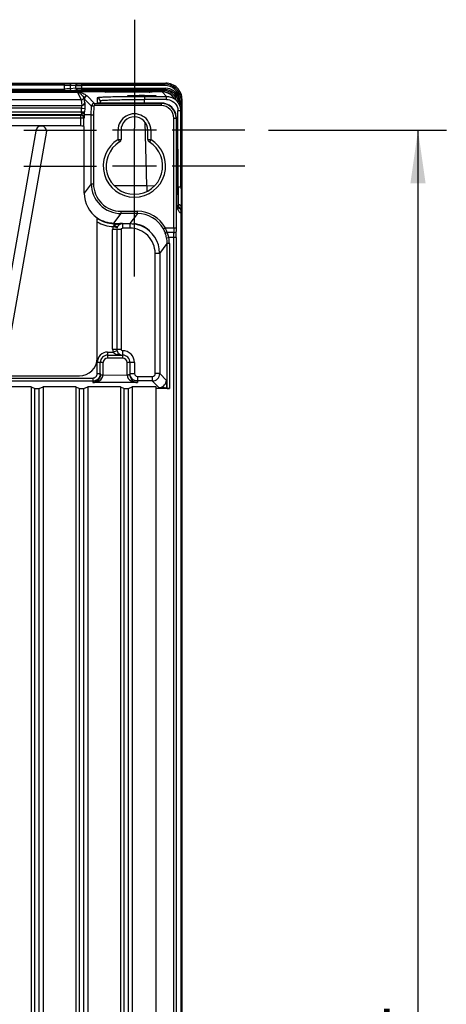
# Model space of a CAD drawing. Header units: inches. Extents: x 0 to 117, y 0 to 83.
# Tile 71 of 73: x 84.62 to 90.26, y 40.95 to 53.96. Entities that reach past the tile are written whole.
import ezdxf

# ---------------------------------------------------------------- set-up
doc = ezdxf.new("R2010")
doc.units = ezdxf.units.IN
doc.header["$LTSCALE"] = 6.431102
doc.header["$MEASUREMENT"] = 0
doc.linetypes.add('CENTER', pattern=[0.6, 0.375, -0.075, 0.075, -0.075])
doc.layers.get('0').update_dxf_attribs({"linetype": 'CONTINUOUS'})
doc.layers.add('DEFAULT_1', color=7, linetype='CENTER')
doc.styles.get("Standard").update_dxf_attribs({"font": 'txt', "width": 0.8})
doc.dimstyles.new('DIMSTYLE_1', dxfattribs={"dimtxt": 0.78125, "dimasz": 0.7, "dimexe": 0.18, "dimexo": 0.0625, "dimgap": 0.09, "dimtad": 1, "dimdec": 1, "dimzin": 4, "dimdsep": 46, "dimtxsty": 'STANDARD', "dimblk": '_FILLED', "dimblk1": '_FILLED', "dimblk2": '_FILLED', "dimcen": 0.09, "dimadec": 0, "dimazin": 0, "dimtfac": 1, "dimtdec": 1, "dimtofl": 0, "dimtmove": 0, "dimatfit": 3, "dimldrblk": '_FILLED', "dimfxl": 1, "dimtolj": 1, "dimtzin": 4, "dimarcsym": 0})

# ---------------------------------------------------------------- blocks, each defined once
blk = doc.blocks.new('_FILLED')
at = {"color": 0, "linetype": 'BYBLOCK'}
blk.add_solid([(0, 0), (-1, 0.143), (-1, -0.143)], dxfattribs=at)
blk = doc.blocks.new('*D12')
at = {"color": 7, "linetype": 'CONTINUOUS'}
for p, q in [((87.914, 52.5), (90.265, 52.5)), ((89.89, 52.5), (89.89, 40.216)), ((89.89, 27.933), (89.89, 40.216)), ((87.914, 27.933), (90.265, 27.933))]:
    blk.add_line(p, q, dxfattribs=at)
at = {"color": 7, "linetype": 'CONTINUOUS', "xscale": 0.7, "yscale": 0.7, "zscale": 0.7}
for p, rotation in [((89.89, 52.5), 90), ((89.89, 27.933), 270)]:
    blk.add_blockref('_FILLED', p, dxfattribs=dict(at, rotation=rotation))
at = {"color": 7, "linetype": 'CONTINUOUS', "insert": (88.913, 40.216), "char_height": 0.7812, "width": 1.875, "attachment_point": 2, "rotation": 90, "line_spacing_factor": 0.9}
blk.add_mtext('624', dxfattribs=at)

msp = doc.modelspace()

# ---------------------------------------------------------------- linework, layer by layer
at = {"color": 7, "linetype": 'CONTINUOUS'}
for p, q in [((77.458, 53.122), (86.553, 53.122)), ((78.798, 53.117), (85.213, 53.117)), ((85.213, 53.025), (85.213, 53.117)), ((85.382, 53.111), (85.308, 53.115)), ((85.439, 53.11), (85.439, 53.036)), ((85.439, 53.11), (86.541, 53.11)), ((85.653, 53.113), (85.653, 53.116)), ((85.704, 53.117), (85.704, 53.112)), ((85.704, 53.117), (86.397, 53.117)), ((86.397, 53.112), (86.397, 53.117)), ((86.448, 53.116), (86.448, 53.113)), ((86.553, 53.122), (86.541, 53.11)), ((86.541, 53.09), (86.541, 53.11)), ((78.245, 53.021), (85.767, 53.021)), ((78.626, 53.004), (85.385, 53.004)), ((85.213, 53.097), (78.798, 53.097)), ((78.798, 53.045), (85.213, 53.045)), ((85.213, 53.025), (78.798, 53.025)), ((85.289, 53.096), (85.289, 53.047)), ((85.289, 53.096), (85.363, 53.091)), ((85.363, 53.054), (85.289, 53.047)), ((85.308, 53.027), (85.382, 53.034)), ((85.363, 53.054), (85.363, 53.091)), ((85.385, 53.004), (85.434, 52.901)), ((85.397, 53.006), (85.408, 52.997)), ((85.751, 53.007), (85.411, 53.007)), ((86.541, 53.09), (85.439, 53.09)), ((85.439, 53.055), (86.549, 53.055)), ((86.549, 53.036), (85.439, 53.036)), ((85.706, 53.026), (85.706, 53.032)), ((86.395, 53.032), (85.706, 53.032)), ((85.706, 53.026), (85.767, 53.026)), ((85.747, 53.005), (85.747, 53.006)), ((85.786, 53.004), (85.761, 53.004)), ((85.767, 53.032), (85.766, 53.024)), ((85.786, 53.032), (85.786, 53.023)), ((85.786, 53.023), (85.786, 53.004)), ((85.786, 53.023), (86.335, 53.023)), ((86.335, 53.004), (85.786, 53.004)), ((86.335, 53.032), (86.335, 53.023)), ((86.335, 53.004), (86.335, 53.023)), ((86.365, 53.005), (86.342, 53.004)), ((86.355, 53.032), (86.355, 53.024)), ((86.355, 53.026), (86.395, 53.026)), ((86.355, 53.021), (86.535, 53.021)), ((86.505, 53.007), (86.371, 53.007)), ((86.375, 53.006), (86.375, 53.005)), ((86.395, 53.026), (86.395, 53.032)), ((86.505, 53.007), (86.565, 52.944)), ((86.549, 53.036), (86.535, 53.021)), ((86.535, 53.001), (86.535, 53.021)), ((86.549, 53.036), (86.549, 53.055)), ((85.434, 52.901), (78.577, 52.901)), ((85.434, 52.901), (85.442, 52.829)), ((85.481, 52.867), (85.476, 52.914)), ((85.476, 52.914), (85.571, 52.817)), ((85.611, 52.855), (85.516, 52.953)), ((85.611, 52.855), (85.611, 52.826)), ((85.611, 52.855), (86.494, 52.855)), ((85.644, 52.927), (85.646, 52.86)), ((85.672, 52.859), (85.666, 52.859)), ((85.679, 52.859), (85.672, 52.859)), ((85.686, 52.859), (85.679, 52.859)), ((85.684, 52.889), (85.685, 52.859)), ((85.698, 52.858), (85.686, 52.859)), ((85.712, 52.858), (85.698, 52.858)), ((86.497, 52.858), (85.712, 52.858)), ((85.725, 52.858), (85.725, 52.858)), ((86.048, 52.952), (86.048, 52.952)), ((86.273, 52.944), (86.273, 52.907)), ((86.273, 52.944), (86.565, 52.944)), ((86.274, 52.858), (86.273, 52.907)), ((86.565, 52.907), (86.273, 52.907)), ((86.427, 52.952), (86.428, 52.952)), ((86.494, 52.855), (86.494, 52.826)), ((86.497, 52.858), (86.497, 52.858)), ((86.565, 52.907), (86.565, 52.944)), ((86.703, 52.884), (86.644, 52.947)), ((86.726, 52.926), (86.707, 52.92)), ((86.726, 52.926), (86.735, 52.926)), ((86.732, 52.841), (86.733, 52.849)), ((86.734, 52.855), (86.733, 52.85)), ((86.733, 52.849), (86.733, 52.85)), ((86.738, 52.849), (86.733, 52.849)), ((86.754, 52.929), (86.735, 52.926)), ((86.738, 52.849), (86.74, 52.825)), ((86.758, 52.893), (86.769, 52.905)), ((86.763, 52.794), (86.758, 52.868)), ((86.769, 35.087), (86.769, 52.907)), ((78.569, 52.829), (85.442, 52.829)), ((85.441, 52.79), (78.57, 52.79)), ((78.57, 52.743), (85.441, 52.743)), ((85.44, 52.743), (85.48, 52.742)), ((85.441, 52.743), (85.441, 52.79)), ((85.442, 52.79), (85.481, 52.789)), ((85.481, 52.789), (85.48, 52.742)), ((85.569, 52.704), (85.571, 52.817)), ((85.601, 52.816), (85.571, 52.817)), ((85.601, 52.816), (85.598, 52.704)), ((86.494, 52.826), (85.611, 52.826)), ((86.716, 51.754), (86.715, 52.757)), ((86.755, 51.752), (86.754, 52.754)), ((85.471, 52.658), (78.541, 52.658)), ((85.437, 52.703), (78.574, 52.703)), ((78.58, 52.697), (85.431, 52.697)), ((85.437, 52.703), (85.431, 52.697)), ((85.431, 52.557), (85.431, 52.697)), ((85.471, 52.658), (85.477, 52.664)), ((85.471, 52.55), (85.471, 52.658)), ((85.569, 52.704), (85.479, 52.704)), ((85.569, 51.792), (85.569, 52.704)), ((85.569, 52.704), (85.598, 52.704)), ((85.598, 52.704), (85.598, 51.792)), ((86.303, 51.765), (86.281, 52.606)), ((86.661, 51.212), (86.661, 52.658)), ((86.661, 52.658), (86.691, 52.658)), ((86.691, 52.66), (86.691, 51.212)), ((86.694, 52.66), (86.694, 52.651)), ((86.694, 52.582), (86.694, 52.581)), ((86.694, 52.581), (86.713, 51.508)), ((86.764, 52.699), (86.754, 52.699)), ((86.764, 52.699), (86.764, 35.397)), ((85.411, 52.558), (78.6, 52.558)), ((84.279, 49.321), (84.842, 52.512)), ((84.976, 52.489), (84.413, 49.298)), ((85.474, 51.666), (85.474, 52.549)), ((85.923, 52.5), (85.847, 52.5)), ((85.923, 52.379), (85.923, 52.5)), ((85.962, 52.5), (85.923, 52.5)), ((85.962, 52.5), (85.962, 52.379)), ((86.317, 52.5), (85.962, 52.5)), ((86.139, 52), (86.139, 52.527)), ((86.317, 52.379), (86.317, 52.5)), ((86.356, 52.5), (86.317, 52.5)), ((86.432, 52.5), (86.356, 52.5)), ((86.356, 52.499), (86.356, 52.379)), ((85.923, 52.379), (85.943, 52.346)), ((85.923, 52.379), (85.962, 52.379)), ((86.317, 52.379), (86.356, 52.379)), ((86.338, 52.35), (86.335, 52.346)), ((86.341, 52.356), (86.338, 52.35)), ((86.356, 52.379), (86.341, 52.356)), ((86.432, 52.027), (85.847, 52.027)), ((85.569, 51.792), (85.474, 51.666)), ((85.569, 51.792), (85.598, 51.792)), ((86.303, 51.765), (86.301, 51.69)), ((86.403, 51.762), (86.303, 51.765)), ((86.716, 51.754), (86.708, 51.754)), ((85.962, 51.398), (85.962, 51.428)), ((85.962, 51.428), (86.179, 51.428)), ((86.179, 51.398), (86.179, 51.428)), ((86.713, 51.51), (86.713, 51.511)), ((86.713, 51.496), (86.713, 51.508)), ((86.713, 51.485), (86.713, 51.496)), ((86.713, 51.479), (86.713, 51.485)), ((86.713, 51.474), (86.713, 51.479)), ((86.714, 51.469), (86.713, 51.474)), ((86.714, 51.465), (86.714, 51.469)), ((86.716, 51.456), (86.714, 51.461)), ((86.721, 51.477), (86.715, 51.477)), ((86.715, 51.453), (86.715, 51.451)), ((86.721, 51.515), (86.721, 51.477)), ((86.721, 51.468), (86.721, 51.477)), ((86.759, 51.438), (86.759, 51.481)), ((86.759, 28.567), (86.759, 51.428)), ((85.646, 49.488), (85.646, 51.341)), ((85.868, 51.273), (85.962, 51.398)), ((86.179, 51.398), (85.962, 51.398)), ((86.179, 51.398), (86.079, 51.266)), ((85.851, 49.606), (85.851, 51.187)), ((85.963, 51.187), (85.851, 51.187)), ((85.911, 51.211), (85.858, 51.229)), ((85.868, 51.273), (85.868, 51.238)), ((85.868, 51.268), (85.981, 51.268)), ((85.907, 51.187), (85.907, 49.606)), ((85.917, 51.225), (85.913, 51.224)), ((85.963, 51.187), (85.963, 49.606)), ((85.981, 51.268), (85.982, 51.266)), ((85.982, 51.266), (85.982, 51.207)), ((85.982, 51.266), (86.079, 51.266)), ((86.079, 51.207), (85.982, 51.207)), ((86.079, 51.266), (86.079, 51.207)), ((86.522, 51.198), (86.548, 51.212)), ((86.548, 51.212), (86.691, 51.212)), ((86.565, 51.078), (86.594, 51.083)), ((86.661, 51.148), (86.572, 51.148)), ((86.691, 51.083), (86.594, 51.083)), ((86.662, 29.35), (86.662, 51.083)), ((86.691, 51.083), (86.691, 29.35)), ((86.473, 50.872), (86.572, 51.004)), ((86.572, 49.087), (86.572, 51.004)), ((86.601, 51.004), (86.572, 51.004)), ((86.601, 51.004), (86.601, 49.086)), ((86.414, 49.284), (86.414, 50.872)), ((86.473, 50.872), (86.414, 50.872)), ((86.473, 50.872), (86.473, 49.284)), ((85.851, 49.606), (85.963, 49.606)), ((85.785, 49.566), (85.785, 49.488)), ((85.785, 49.566), (85.857, 49.566)), ((85.785, 49.527), (85.982, 49.527)), ((85.982, 49.488), (85.785, 49.488)), ((85.911, 49.583), (85.857, 49.566)), ((85.982, 49.586), (85.982, 49.488)), ((85.647, 49.283), (85.647, 49.429)), ((85.726, 49.429), (85.647, 49.429)), ((85.687, 49.267), (85.687, 49.429)), ((85.726, 49.266), (85.726, 49.429)), ((86.041, 49.267), (86.041, 49.429)), ((86.139, 49.429), (86.041, 49.429)), ((86.08, 49.429), (86.08, 49.267)), ((86.139, 49.429), (86.139, 49.284)), ((78.423, 49.223), (85.588, 49.223)), ((78.6, 49.252), (85.411, 49.252)), ((85.588, 49.223), (85.588, 49.165)), ((85.647, 49.283), (85.687, 49.283)), ((85.726, 49.266), (86.041, 49.263)), ((86.041, 49.267), (86.041, 49.263)), ((86.041, 49.267), (86.08, 49.267)), ((86.08, 49.284), (86.139, 49.284)), ((86.179, 49.245), (86.179, 49.165)), ((86.179, 49.245), (86.375, 49.245)), ((86.375, 49.245), (86.375, 49.186)), ((86.473, 49.284), (86.414, 49.284)), ((86.563, 49.194), (86.473, 49.284)), ((85.588, 49.184), (78.423, 49.184)), ((84.773, 49.107), (84.34, 49.107)), ((84.773, 49.107), (84.773, 34.586)), ((84.773, 49.107), (84.822, 49.088)), ((84.822, 34.586), (84.822, 49.088)), ((84.822, 49.088), (84.881, 49.088)), ((84.881, 49.088), (84.93, 49.107)), ((84.881, 34.586), (84.881, 49.088)), ((84.93, 49.107), (84.93, 34.586)), ((85.363, 49.107), (84.93, 49.107)), ((85.363, 49.107), (85.363, 34.586)), ((85.363, 49.107), (85.412, 49.088)), ((85.412, 34.586), (85.412, 49.088)), ((85.412, 49.088), (85.471, 49.088)), ((85.471, 49.088), (85.521, 49.107)), ((85.471, 34.586), (85.471, 49.088)), ((85.521, 49.107), (85.521, 34.586)), ((85.954, 49.107), (85.521, 49.107)), ((86.179, 49.165), (85.588, 49.165)), ((85.954, 49.107), (85.954, 34.586)), ((85.954, 49.107), (86.003, 49.088)), ((86.003, 34.586), (86.003, 49.088)), ((86.003, 49.088), (86.062, 49.088)), ((86.062, 49.088), (86.111, 49.107)), ((86.062, 34.586), (86.062, 49.088)), ((86.111, 49.107), (86.111, 34.586)), ((86.426, 49.107), (86.111, 49.107)), ((86.375, 49.186), (86.179, 49.186)), ((86.375, 49.186), (86.464, 49.099)), ((86.426, 34.283), (86.426, 49.107)), ((86.601, 49.086), (86.426, 49.086)), ((86.563, 49.194), (86.563, 49.096)), ((86.572, 49.087), (86.563, 49.096))]:
    msp.add_line(p, q, dxfattribs=at)
for points in [[(85.758, 53.01), (85.756, 53.009), (85.755, 53.008), (85.753, 53.008), (85.751, 53.007), (85.751, 53.007), (85.751, 53.007)], [(85.766, 53.025), (85.766, 53.024), (85.766, 53.021), (85.765, 53.018), (85.764, 53.016), (85.762, 53.014), (85.76, 53.012), (85.758, 53.01)], [(86.367, 53.008), (86.365, 53.009), (86.363, 53.01), (86.361, 53.012), (86.359, 53.014), (86.358, 53.016), (86.357, 53.018), (86.356, 53.021), (86.355, 53.024), (86.355, 53.025)], [(86.37, 53.007), (86.369, 53.008), (86.367, 53.008)], [(86.371, 53.007), (86.371, 53.007), (86.371, 53.007), (86.371, 53.007), (86.371, 53.007), (86.37, 53.007)], [(85.666, 52.859), (85.662, 52.859), (85.659, 52.859), (85.658, 52.859), (85.656, 52.859), (85.655, 52.859), (85.654, 52.859), (85.653, 52.86)], [(86.714, 51.461), (86.714, 51.462), (86.714, 51.464), (86.714, 51.465)], [(86.714, 51.459), (86.714, 51.459), (86.714, 51.459), (86.714, 51.459), (86.714, 51.459), (86.714, 51.46), (86.714, 51.461)], [(86.72, 51.446), (86.721, 51.446), (86.721, 51.446), (86.719, 51.449), (86.716, 51.456)]]:
    msp.add_lwpolyline(points, dxfattribs=at)
for centre, radius, start, end in [((85.703, 50.586), 2.53, 89.9788, 90.56), ((86.397, 50.229), 2.887, 89.8618, 89.9998), ((86.398, 50.332), 2.784, 89.7272, 89.8625), ((86.541, 52.893), 0.216, 9.4262, 90.0016), ((85.232, 52.447), 0.588, 70.63, 72.2957), ((85.706, 54.443), 1.417, 269.448, 270.0057), ((86.335, 54.486), 1.482, 270.0038, 270.2805), ((86.374, 53.026), 0.0194, 231.321, 247.7751), ((86.395, 54.492), 1.466, 270.0008, 270.2825), ((86.505, 52.818), 0.189, 84.0035, 89.9643), ((86.535, 52.856), 0.165, 72.0285, 89.9589), ((86.541, 52.893), 0.197, 9.4247, 90.0053), ((86.549, 52.87), 0.185, 17.4111, 90.0113), ((86.55, 52.87), 0.165, 17.3795, 90.0158), ((86.535, 52.856), 0.146, 29.845, 79.4251), ((85.516, 52.913), 0.0394, 90.0324, 178.6559), ((85.646, 52.821), 0.0394, 80.9524, 90.5123), ((85.725, 55.878), 3.019, 269.8038, 269.9969), ((86.494, 52.658), 0.197, 0.0617, 89.9927), ((86.496, 52.66), 0.198, 72.6999, 89.9351), ((86.497, 52.661), 0.197, 20.5678, 72.6342), ((86.564, 52.753), 0.19, 72.0672, 89.9387), ((86.504, 52.817), 0.19, 43.0348, 47.931), ((86.535, 52.856), 0.166, 11.79, 35.9602), ((86.366, 52.88), 0.372, 0.4736, 7.0801), ((86.527, 52.891), 0.23, 0.5903, 9.4153), ((82.681, 52.816), 2.799, 357.714, 358.4807), ((86.139, 52.5), 0.217, 359.9865, 179.9987), ((86.494, 52.658), 0.167, 359.9866, 90.0134), ((86.495, 52.661), 0.198, 3.2845, 20.5063), ((86.563, 52.754), 0.191, 6.098, 18.0058), ((86.744, 52.795), 0.0196, 296.5561, 317.9958), ((86.565, 52.754), 0.189, 0.0901, 6.1053), ((81.465, 52.7), 5.299, 0.1518, 0.3016), ((81.239, 52.699), 5.525, 0.0001, 0.153), ((85.431, 52.658), 0.0394, 0.2072, 89.9694), ((85.437, 52.664), 0.0394, 0.0446, 89.9553), ((86.139, 52.5), 0.177, 0, 180), ((86.462, 52.66), 0.232, 0.2065, 2.9592), ((92.26, 52.667), 5.567, 180.1649, 180.3512), ((91.362, 52.659), 4.668, 180.3265, 180.9581), ((84.907, 52.488), 0.0689, 0.1906, 159.8007), ((85.411, 52.322), 0.235, 74.4284, 90), ((86.139, 52.027), 0.413, 121.588, 58.4121), ((86.139, 52.027), 0.374, 121.5881, 58.4119), ((85.923, 52.379), 0.0394, 301.5881, 360), ((86.356, 52.379), 0.0394, 179.603, 238.4119), ((85.962, 51.792), 0.393, 179.9882, 269.9988), ((85.962, 51.792), 0.364, 179.9754, 270.0044), ((85.868, 51.666), 0.393, 179.974, 235.7336), ((86.179, 51.005), 0.423, 29.3562, 90.004), ((86.675, 51.451), 0.0402, 359.7995, 8.7837), ((86.72, 51.429), 0.0393, 359.6457, 88.5554), ((86.72, 51.438), 0.0396, 59.6999, 69.563), ((85.868, 51.666), 0.398, 236.2378, 270.0045), ((85.868, 51.666), 0.438, 239.617, 268.7584), ((86.179, 51.005), 0.393, 29.3504, 90.0118), ((85.983, 51.187), 0.132, 161.5813, 179.9468), ((85.987, 51.187), 0.0809, 115.1433, 125.4215), ((86.079, 50.872), 0.334, 359.9763, 89.9987), ((86.078, 50.866), 0.4, 66.3497, 71.428), ((86.079, 50.873), 0.393, 0.0036, 66.0936), ((86.214, 51.025), 0.353, 20.6198, 29.36), ((86.129, 50.993), 0.445, 19.5241, 20.5911), ((86.071, 50.995), 0.524, 20.1996, 24.5329), ((86.066, 50.993), 0.529, 17.0285, 20.2032), ((93.868, 51.211), 7.207, 179.9873, 180.4994), ((91.452, 51.211), 4.762, 179.9846, 180.6144), ((79.854, 51.086), 6.837, 359.979, 0.6201), ((86.138, 50.996), 0.434, 10.8699, 19.5468), ((86.177, 51.004), 0.395, 0.0062, 10.8221), ((86.243, 51), 0.361, 22.9203, 24.1283), ((86.259, 51.007), 0.343, 12.8856, 22.9721), ((86.177, 51.004), 0.424, 0.0087, 10.8277), ((81.728, 51.085), 4.934, 359.9816, 0.7297), ((85.983, 49.606), 0.132, 180.0557, 197.4321), ((85.411, 49.488), 0.235, 270, 360), ((85.785, 49.429), 0.138, 89.9823, 179.9987), ((85.785, 49.429), 0.0984, 90, 180), ((85.785, 49.429), 0.0591, 90, 180), ((85.982, 49.429), 0.0984, 0, 89.8886), ((85.982, 49.429), 0.0591, 360, 90), ((85.588, 49.283), 0.0591, 270.0157, 0.0175), ((85.588, 49.283), 0.099, 300.0434, 314.9613), ((86.179, 49.285), 0.099, 225.0671, 239.9789), ((86.179, 49.284), 0.0394, 179.9817, 269.9905), ((86.375, 49.284), 0.0984, 270.0252, 359.9748), ((86.375, 49.284), 0.0394, 270.0007, 359.9902)]:
    msp.add_arc(centre, radius, start, end, dxfattribs=at)
for points, knots in [([(85.213, 53.117), (85.223, 53.117), (85.255, 53.116), (85.287, 53.117), (85.308, 53.115)], [0, 0, 0, 0, 0.332473, 1, 1, 1, 1]), ([(85.439, 53.11), (85.433, 53.11), (85.414, 53.11), (85.395, 53.11), (85.382, 53.111)], [0, 0, 0, 0, 0.332477, 1, 1, 1, 1]), ([(85.679, 53.116), (85.676, 53.116), (85.667, 53.116), (85.659, 53.116), (85.654, 53.116)], [0, 0, 0, 0, 0.371529, 1, 1, 1, 1]), ([(85.662, 53.113), (85.661, 53.114), (85.659, 53.115), (85.657, 53.113), (85.656, 53.113)], [0, 0, 0, 0, 0.433617, 1, 1, 1, 1]), ([(86.448, 53.116), (86.448, 53.117), (86.443, 53.115), (86.437, 53.117), (86.425, 53.116), (86.416, 53.117), (86.411, 53.117)], [0, 0, 0, 0, 0.072216, 0.280098, 0.600253, 1, 1, 1, 1]), ([(86.769, 52.907), (86.769, 52.962), (86.723, 53.076), (86.608, 53.122), (86.553, 53.122)], [0, 0, 0, 0, 0.499963, 1, 1, 1, 1]), ([(85.213, 53.097), (85.221, 53.097), (85.247, 53.097), (85.272, 53.097), (85.289, 53.096)], [0, 0, 0, 0, 0.332458, 1, 1, 1, 1]), ([(85.289, 53.047), (85.285, 53.046), (85.26, 53.045), (85.235, 53.045), (85.213, 53.045)], [0, 0, 0, 0, 0.139461, 1, 1, 1, 1]), ([(85.213, 53.025), (85.223, 53.025), (85.255, 53.026), (85.287, 53.025), (85.308, 53.027)], [0, 0, 0, 0, 0.332458, 1, 1, 1, 1]), ([(85.363, 53.091), (85.367, 53.091), (85.392, 53.09), (85.417, 53.09), (85.439, 53.09)], [0, 0, 0, 0, 0.13925, 1, 1, 1, 1]), ([(85.363, 53.054), (85.367, 53.054), (85.392, 53.055), (85.417, 53.055), (85.439, 53.055)], [0, 0, 0, 0, 0.1393, 1, 1, 1, 1]), ([(85.382, 53.034), (85.385, 53.035), (85.404, 53.035), (85.423, 53.036), (85.439, 53.036)], [0, 0, 0, 0, 0.139374, 1, 1, 1, 1]), ([(85.397, 53.006), (85.398, 53.006), (85.401, 53.007), (85.405, 53.007), (85.408, 53.007)], [0, 0, 0, 0, 0.15869, 1, 1, 1, 1]), ([(85.427, 53.002), (85.437, 52.998), (85.466, 52.987), (85.493, 52.969), (85.509, 52.956)], [0, 0, 0, 0, 0.324042, 1, 1, 1, 1]), ([(85.427, 52.981), (85.432, 52.977), (85.448, 52.96), (85.462, 52.942), (85.472, 52.929)], [0, 0, 0, 0, 0.263825, 1, 1, 1, 1]), ([(85.706, 53.032), (85.701, 53.032), (85.692, 53.032), (85.679, 53.032), (85.673, 53.03), (85.667, 53.032), (85.667, 53.031)], [0, 0, 0, 0, 0.38212, 0.706987, 0.923285, 1, 1, 1, 1]), ([(85.667, 53.027), (85.667, 53.026), (85.671, 53.027), (85.677, 53.025), (85.686, 53.026), (85.693, 53.026)], [0, 0, 0, 0, 0.071802, 0.275533, 1, 1, 1, 1]), ([(85.752, 53.007), (85.751, 53.007), (85.749, 53.007), (85.748, 53.006), (85.747, 53.006)], [0, 0, 0, 0, 0.501904, 1, 1, 1, 1]), ([(85.747, 53.006), (85.747, 53.007), (85.749, 53.007), (85.75, 53.007), (85.751, 53.007)], [0, 0, 0, 0, 0.215441, 1, 1, 1, 1]), ([(85.761, 53.004), (85.759, 53.004), (85.755, 53.005), (85.75, 53.005), (85.747, 53.005)], [0, 0, 0, 0, 0.357733, 1, 1, 1, 1]), ([(85.759, 53.011), (85.758, 53.01), (85.756, 53.008), (85.753, 53.007), (85.752, 53.007)], [0, 0, 0, 0, 0.499202, 1, 1, 1, 1]), ([(85.786, 53.023), (85.781, 53.023), (85.777, 53.024), (85.766, 53.022), (85.766, 53.024)], [0, 0, 0, 0, 0.706582, 1, 1, 1, 1]), ([(86.355, 53.024), (86.355, 53.022), (86.344, 53.024), (86.34, 53.023), (86.335, 53.023)], [0, 0, 0, 0, 0.293445, 1, 1, 1, 1]), ([(86.375, 53.005), (86.375, 53.004), (86.37, 53.006), (86.368, 53.005), (86.365, 53.005)], [0, 0, 0, 0, 0.260489, 1, 1, 1, 1]), ([(86.367, 53.008), (86.368, 53.007), (86.371, 53.007), (86.373, 53.006), (86.375, 53.006)], [0, 0, 0, 0, 0.501787, 1, 1, 1, 1]), ([(86.37, 53.007), (86.371, 53.007), (86.372, 53.007), (86.375, 53.007), (86.375, 53.006)], [0, 0, 0, 0, 0.784113, 1, 1, 1, 1]), ([(86.435, 53.031), (86.435, 53.032), (86.429, 53.03), (86.423, 53.032), (86.409, 53.032), (86.4, 53.032), (86.395, 53.032)], [0, 0, 0, 0, 0.076713, 0.293009, 0.617878, 1, 1, 1, 1]), ([(86.403, 53.026), (86.406, 53.026), (86.417, 53.026), (86.427, 53.026), (86.434, 53.027)], [0, 0, 0, 0, 0.354056, 1, 1, 1, 1]), ([(85.442, 52.829), (85.452, 52.829), (85.472, 52.837), (85.481, 52.857), (85.481, 52.867)], [0, 0, 0, 0, 0.503312, 1, 1, 1, 1]), ([(85.481, 52.867), (85.482, 52.863), (85.482, 52.837), (85.482, 52.812), (85.481, 52.789)], [0, 0, 0, 0, 0.128681, 1, 1, 1, 1]), ([(85.509, 52.956), (85.511, 52.956), (85.513, 52.955), (85.515, 52.954), (85.516, 52.953)], [0, 0, 0, 0, 0.595292, 1, 1, 1, 1]), ([(85.611, 52.855), (85.601, 52.855), (85.58, 52.847), (85.572, 52.827), (85.571, 52.817)], [0, 0, 0, 0, 0.499991, 1, 1, 1, 1]), ([(86.273, 52.944), (86.193, 52.944), (86.076, 52.943), (85.928, 52.941), (85.834, 52.939), (85.757, 52.937), (85.704, 52.934), (85.673, 52.932), (85.658, 52.931), (85.65, 52.929), (85.645, 52.928), (85.644, 52.927)], [0, 0, 0, 0, 0.382842, 0.555598, 0.706888, 0.830905, 0.923005, 0.955912, 0.979568, 0.994074, 1, 1, 1, 1]), ([(85.684, 52.889), (85.683, 52.899), (85.675, 52.919), (85.654, 52.927), (85.644, 52.927)], [0, 0, 0, 0, 0.499555, 1, 1, 1, 1]), ([(85.646, 52.86), (85.647, 52.859), (85.655, 52.86), (85.668, 52.858), (85.69, 52.859), (85.706, 52.858), (85.715, 52.858)], [0, 0, 0, 0, 0.078804, 0.289774, 0.61012, 1, 1, 1, 1]), ([(85.684, 52.889), (85.684, 52.89), (85.689, 52.891), (85.696, 52.893), (85.711, 52.895), (85.74, 52.897), (85.789, 52.9), (85.861, 52.902), (85.949, 52.904), (86.088, 52.906), (86.198, 52.907), (86.273, 52.907)], [0, 0, 0, 0, 0.005649, 0.020205, 0.044042, 0.076991, 0.169069, 0.29308, 0.444366, 0.617132, 1, 1, 1, 1]), ([(86.428, 52.952), (86.427, 52.953), (86.42, 52.952), (86.412, 52.955), (86.393, 52.955), (86.37, 52.956), (86.342, 52.956), (86.297, 52.957), (86.238, 52.957), (86.178, 52.957), (86.134, 52.956), (86.105, 52.956), (86.083, 52.955), (86.064, 52.955), (86.056, 52.952), (86.048, 52.953), (86.048, 52.952)], [0, 0, 0, 0, 0.009983, 0.038407, 0.084646, 0.146799, 0.222467, 0.308813, 0.499993, 0.691186, 0.777557, 0.853242, 0.915345, 0.961538, 0.99004, 1, 1, 1, 1]), ([(86.048, 52.952), (86.049, 52.951), (86.055, 52.951), (86.066, 52.95), (86.084, 52.949), (86.118, 52.948), (86.17, 52.947), (86.238, 52.947), (86.306, 52.947), (86.358, 52.948), (86.392, 52.949), (86.41, 52.95), (86.42, 52.951), (86.426, 52.951), (86.427, 52.952)], [0, 0, 0, 0, 0.011952, 0.04176, 0.088677, 0.150834, 0.311203, 0.499446, 0.687783, 0.848427, 0.910705, 0.957754, 0.987834, 1, 1, 1, 1]), ([(86.707, 52.92), (86.709, 52.915), (86.713, 52.899), (86.714, 52.883), (86.714, 52.872)], [0, 0, 0, 0, 0.316247, 1, 1, 1, 1]), ([(86.733, 52.85), (86.732, 52.85), (86.73, 52.851), (86.728, 52.851), (86.727, 52.852)], [0, 0, 0, 0, 0.498529, 1, 1, 1, 1]), ([(86.733, 52.849), (86.732, 52.849), (86.73, 52.85), (86.728, 52.85), (86.728, 52.85)], [0, 0, 0, 0, 0.498399, 1, 1, 1, 1]), ([(86.733, 52.884), (86.733, 52.881), (86.733, 52.871), (86.734, 52.861), (86.734, 52.855)], [0, 0, 0, 0, 0.306909, 1, 1, 1, 1]), ([(86.758, 52.893), (86.757, 52.892), (86.754, 52.884), (86.744, 52.883), (86.738, 52.883)], [0, 0, 0, 0, 0.183968, 1, 1, 1, 1]), ([(86.738, 52.883), (86.738, 52.879), (86.738, 52.868), (86.738, 52.857), (86.738, 52.849)], [0, 0, 0, 0, 0.341029, 1, 1, 1, 1]), ([(86.758, 52.868), (86.758, 52.87), (86.758, 52.878), (86.758, 52.886), (86.758, 52.893)], [0, 0, 0, 0, 0.150375, 1, 1, 1, 1]), ([(85.439, 52.724), (85.439, 52.719), (85.437, 52.713), (85.439, 52.704), (85.437, 52.703)], [0, 0, 0, 0, 0.715788, 1, 1, 1, 1]), ([(85.479, 52.704), (85.478, 52.707), (85.47, 52.721), (85.452, 52.723), (85.439, 52.724)], [0, 0, 0, 0, 0.171032, 1, 1, 1, 1]), ([(85.442, 52.79), (85.442, 52.795), (85.442, 52.807), (85.444, 52.82), (85.442, 52.829)], [0, 0, 0, 0, 0.34302, 1, 1, 1, 1]), ([(85.601, 52.816), (85.601, 52.818), (85.601, 52.823), (85.607, 52.824), (85.609, 52.823)], [0, 0, 0, 0, 0.541339, 1, 1, 1, 1]), ([(86.754, 52.754), (86.754, 52.756), (86.748, 52.755), (86.742, 52.757), (86.729, 52.757), (86.72, 52.757), (86.715, 52.757)], [0, 0, 0, 0, 0.08631, 0.294606, 0.601539, 1, 1, 1, 1]), ([(86.763, 52.794), (86.763, 52.791), (86.764, 52.769), (86.764, 52.747), (86.764, 52.728)], [0, 0, 0, 0, 0.141858, 1, 1, 1, 1]), ([(85.477, 52.664), (85.478, 52.665), (85.477, 52.669), (85.478, 52.677), (85.478, 52.689), (85.478, 52.699), (85.479, 52.704)], [0, 0, 0, 0, 0.079212, 0.284205, 0.598593, 1, 1, 1, 1]), ([(86.303, 51.765), (86.263, 51.765), (86.119, 51.765), (85.976, 51.765), (85.872, 51.766)], [0, 0, 0, 0, 0.278328, 1, 1, 1, 1]), ([(86.716, 51.754), (86.716, 51.738), (86.717, 51.679), (86.717, 51.62), (86.719, 51.577)], [0, 0, 0, 0, 0.272401, 1, 1, 1, 1]), ([(86.716, 51.754), (86.721, 51.754), (86.73, 51.754), (86.743, 51.754), (86.749, 51.752), (86.755, 51.753), (86.755, 51.752)], [0, 0, 0, 0, 0.398595, 0.705444, 0.913733, 1, 1, 1, 1]), ([(86.755, 51.752), (86.755, 51.725), (86.756, 51.634), (86.757, 51.544), (86.759, 51.481)], [0, 0, 0, 0, 0.30126, 1, 1, 1, 1]), ([(86.719, 51.577), (86.719, 51.571), (86.719, 51.55), (86.72, 51.53), (86.721, 51.515)], [0, 0, 0, 0, 0.287127, 1, 1, 1, 1]), ([(86.713, 51.51), (86.713, 51.503), (86.713, 51.484), (86.713, 51.465), (86.715, 51.453)], [0, 0, 0, 0, 0.360635, 1, 1, 1, 1]), ([(86.759, 51.481), (86.76, 51.49), (86.75, 51.509), (86.731, 51.515), (86.721, 51.515)], [0, 0, 0, 0, 0.475167, 1, 1, 1, 1]), ([(86.725, 51.428), (86.728, 51.423), (86.734, 51.411), (86.747, 51.414), (86.751, 51.417)], [0, 0, 0, 0, 0.596827, 1, 1, 1, 1]), ([(86.751, 51.417), (86.751, 51.417), (86.753, 51.419), (86.754, 51.42), (86.755, 51.421)], [0, 0, 0, 0, 0.474741, 1, 1, 1, 1]), ([(85.913, 51.224), (85.91, 51.224), (85.895, 51.227), (85.88, 51.233), (85.868, 51.238)], [0, 0, 0, 0, 0.180321, 1, 1, 1, 1]), ([(85.94, 51.253), (85.938, 51.252), (85.927, 51.249), (85.916, 51.254), (85.908, 51.258)], [0, 0, 0, 0, 0.210588, 1, 1, 1, 1]), ([(86.139, 51.265), (86.139, 51.266), (86.143, 51.265), (86.151, 51.266), (86.161, 51.264), (86.167, 51.263)], [0, 0, 0, 0, 0.067144, 0.260229, 1, 1, 1, 1]), ([(86.238, 51.232), (86.226, 51.238), (86.204, 51.246), (86.176, 51.255), (86.158, 51.26), (86.148, 51.262), (86.143, 51.264), (86.139, 51.264), (86.139, 51.265)], [0, 0, 0, 0, 0.37434, 0.69839, 0.824432, 0.919114, 0.978174, 1, 1, 1, 1]), ([(86.167, 51.263), (86.179, 51.261), (86.229, 51.249), (86.276, 51.226), (86.307, 51.202)], [0, 0, 0, 0, 0.228679, 1, 1, 1, 1]), ([(86.336, 51.176), (86.336, 51.175), (86.331, 51.179), (86.327, 51.181), (86.317, 51.188), (86.3, 51.199), (86.274, 51.216), (86.251, 51.227), (86.238, 51.232)], [0, 0, 0, 0, 0.020038, 0.085924, 0.189635, 0.321492, 0.640766, 1, 1, 1, 1]), ([(86.307, 51.202), (86.315, 51.197), (86.324, 51.189), (86.333, 51.18), (86.336, 51.177), (86.336, 51.176)], [0, 0, 0, 0, 0.69329, 0.908, 1, 1, 1, 1]), ([(86.545, 51.149), (86.545, 51.148), (86.554, 51.142), (86.564, 51.146), (86.572, 51.148)], [0, 0, 0, 0, 0.161316, 1, 1, 1, 1]), ([(86.661, 51.148), (86.665, 51.148), (86.675, 51.149), (86.691, 51.153), (86.691, 51.16)], [0, 0, 0, 0, 0.342291, 1, 1, 1, 1]), ([(85.963, 49.606), (85.963, 49.601), (85.967, 49.59), (85.979, 49.586), (85.984, 49.586)], [0, 0, 0, 0, 0.498567, 1, 1, 1, 1]), ([(85.941, 49.539), (85.934, 49.543), (85.922, 49.542), (85.912, 49.537), (85.909, 49.535)], [0, 0, 0, 0, 0.699611, 1, 1, 1, 1]), ([(85.911, 49.583), (85.912, 49.579), (85.918, 49.562), (85.93, 49.546), (85.941, 49.539)], [0, 0, 0, 0, 0.268981, 1, 1, 1, 1]), ([(86.139, 49.429), (86.139, 49.469), (86.106, 49.552), (86.024, 49.586), (85.984, 49.586)], [0, 0, 0, 0, 0.5002, 1, 1, 1, 1]), ([(85.687, 49.267), (85.687, 49.238), (85.661, 49.185), (85.61, 49.166), (85.588, 49.165)], [0, 0, 0, 0, 0.575595, 1, 1, 1, 1]), ([(85.588, 49.165), (85.617, 49.166), (85.678, 49.178), (85.726, 49.234), (85.726, 49.266)], [0, 0, 0, 0, 0.479611, 1, 1, 1, 1]), ([(85.687, 49.267), (85.687, 49.268), (85.69, 49.267), (85.694, 49.267), (85.703, 49.267), (85.709, 49.267), (85.713, 49.267)], [0, 0, 0, 0, 0.07149, 0.275343, 0.593859, 1, 1, 1, 1]), ([(86.08, 49.267), (86.08, 49.266), (86.074, 49.266), (86.068, 49.265), (86.055, 49.264), (86.046, 49.264), (86.041, 49.263)], [0, 0, 0, 0, 0.079603, 0.295668, 0.619387, 1, 1, 1, 1]), ([(86.041, 49.263), (86.042, 49.232), (86.09, 49.177), (86.15, 49.166), (86.179, 49.165)], [0, 0, 0, 0, 0.520052, 1, 1, 1, 1]), ([(86.08, 49.267), (86.08, 49.238), (86.106, 49.185), (86.157, 49.166), (86.179, 49.165)], [0, 0, 0, 0, 0.575634, 1, 1, 1, 1]), ([(86.464, 49.099), (86.491, 49.099), (86.542, 49.122), (86.562, 49.172), (86.563, 49.194)], [0, 0, 0, 0, 0.553143, 1, 1, 1, 1]), ([(86.464, 49.099), (86.476, 49.099), (86.499, 49.098), (86.53, 49.099), (86.549, 49.096), (86.561, 49.098), (86.563, 49.096)], [0, 0, 0, 0, 0.375858, 0.697035, 0.915953, 1, 1, 1, 1]), ([(86.572, 49.087), (86.574, 49.085), (86.586, 49.088), (86.594, 49.086), (86.601, 49.086)], [0, 0, 0, 0, 0.302186, 1, 1, 1, 1])]:
    msp.add_open_spline(points, degree=3, knots=knots, dxfattribs=at)
for points in [[(85.308, 53.115), (85.299, 53.115), (85.289, 53.105), (85.289, 53.096)], [(85.363, 53.091), (85.363, 53.1), (85.373, 53.111), (85.382, 53.111)], [(86.449, 53.116), (86.446, 53.116), (86.442, 53.115), (86.44, 53.113)], [(85.289, 53.047), (85.289, 53.038), (85.299, 53.027), (85.308, 53.027)], [(85.382, 53.034), (85.373, 53.034), (85.363, 53.045), (85.363, 53.054)], [(85.385, 53.004), (85.389, 53.004), (85.398, 53.004), (85.395, 53.006)], [(85.408, 52.997), (85.415, 52.992), (85.421, 52.987), (85.427, 52.981)], [(85.747, 53.005), (85.756, 53.005), (85.766, 53.015), (85.766, 53.024)], [(85.766, 53.025), (85.766, 53.02), (85.763, 53.014), (85.759, 53.011)], [(86.355, 53.025), (86.355, 53.02), (86.358, 53.014), (86.362, 53.011)], [(86.355, 53.024), (86.355, 53.019), (86.358, 53.013), (86.362, 53.01)], [(86.362, 53.01), (86.366, 53.007), (86.37, 53.005), (86.375, 53.005)], [(86.632, 52.958), (86.603, 52.985), (86.564, 53.002), (86.525, 53.006)], [(86.669, 52.953), (86.649, 52.981), (86.618, 53.003), (86.586, 53.013)], [(85.434, 52.901), (85.45, 52.901), (85.467, 52.914), (85.472, 52.929)], [(85.509, 52.956), (85.494, 52.956), (85.477, 52.943), (85.472, 52.929)], [(85.472, 52.929), (85.474, 52.924), (85.475, 52.919), (85.476, 52.914)], [(86.565, 52.907), (86.591, 52.907), (86.617, 52.9), (86.64, 52.886)], [(86.703, 52.884), (86.681, 52.907), (86.653, 52.925), (86.623, 52.934)], [(86.64, 52.886), (86.667, 52.87), (86.691, 52.844), (86.703, 52.814)], [(86.745, 52.813), (86.736, 52.839), (86.722, 52.864), (86.703, 52.884)], [(86.726, 52.926), (86.729, 52.912), (86.731, 52.898), (86.733, 52.884)], [(86.758, 52.868), (86.758, 52.859), (86.748, 52.85), (86.738, 52.849)], [(85.439, 52.724), (85.44, 52.73), (85.44, 52.736), (85.441, 52.742)], [(86.703, 52.814), (86.711, 52.796), (86.714, 52.776), (86.715, 52.757)], [(86.758, 52.782), (86.761, 52.785), (86.763, 52.79), (86.763, 52.794)], [(86.721, 51.468), (86.719, 51.465), (86.717, 51.462), (86.715, 51.459)], [(86.715, 51.452), (86.717, 51.447), (86.718, 51.443), (86.72, 51.439)], [(86.72, 51.439), (86.721, 51.435), (86.723, 51.432), (86.725, 51.428)], [(86.721, 51.477), (86.725, 51.477), (86.73, 51.476), (86.734, 51.475)], [(86.74, 51.472), (86.744, 51.47), (86.747, 51.467), (86.75, 51.463)], [(86.75, 51.463), (86.756, 51.456), (86.76, 51.447), (86.759, 51.438)], [(86.755, 51.421), (86.756, 51.423), (86.758, 51.426), (86.759, 51.429)], [(85.646, 51.341), (85.71, 51.298), (85.79, 51.273), (85.868, 51.273)], [(85.868, 51.238), (85.864, 51.235), (85.861, 51.232), (85.859, 51.228)], [(85.908, 51.258), (85.894, 51.254), (85.879, 51.248), (85.868, 51.238)], [(85.911, 51.211), (85.909, 51.204), (85.906, 51.195), (85.909, 51.188)], [(85.981, 51.268), (85.957, 51.268), (85.932, 51.265), (85.908, 51.258)], [(85.911, 51.211), (85.912, 51.215), (85.914, 51.22), (85.917, 51.224)], [(85.94, 51.253), (85.93, 51.246), (85.922, 51.236), (85.917, 51.225)], [(85.94, 51.253), (85.953, 51.261), (85.968, 51.266), (85.982, 51.266)], [(85.981, 51.268), (85.971, 51.267), (85.961, 51.265), (85.953, 51.261)], [(85.963, 51.187), (85.963, 51.196), (85.973, 51.207), (85.982, 51.207)], [(86.079, 51.266), (86.122, 51.266), (86.165, 51.259), (86.205, 51.245)], [(85.907, 49.606), (85.907, 49.598), (85.907, 49.59), (85.912, 49.584)], [(85.857, 49.566), (85.87, 49.551), (85.89, 49.54), (85.909, 49.535)], [(85.909, 49.535), (85.93, 49.53), (85.951, 49.528), (85.973, 49.527)], [(85.941, 49.539), (85.953, 49.531), (85.967, 49.527), (85.981, 49.527)], [(85.637, 49.197), (85.623, 49.189), (85.605, 49.184), (85.588, 49.184)], [(85.679, 49.245), (85.674, 49.233), (85.667, 49.222), (85.658, 49.213)], [(85.687, 49.283), (85.687, 49.27), (85.684, 49.257), (85.679, 49.245)], [(85.713, 49.267), (85.717, 49.267), (85.722, 49.267), (85.726, 49.267)], [(86.109, 49.214), (86.094, 49.229), (86.084, 49.25), (86.081, 49.271)], [(86.179, 49.186), (86.162, 49.186), (86.144, 49.19), (86.13, 49.199)]]:
    msp.add_open_spline(points, degree=3, dxfattribs=at)
at = {"layer": 'DEFAULT_1', "color": 7, "linetype": 'CENTER'}
for p, q in [((86.139, 53.961), (86.139, 52.527)), ((84.678, 52.5), (85.639, 52.5)), ((87.601, 52.5), (86.639, 52.5)), ((84.678, 52.027), (85.639, 52.027)), ((86.139, 50.565), (86.139, 52)), ((87.601, 52.027), (86.639, 52.027))]:
    msp.add_line(p, q, dxfattribs=at)

# ---------------------------------------------------------------- dimensions: what is measured, and where the dimension line sits
at = {"color": 7, "linetype": 'CONTINUOUS'}
dim = msp.add_linear_dim(base=(89.89, 52.5), p1=(87.914, 27.933), p2=(87.914, 52.5), angle=90, dimstyle='DIMSTYLE_1', dxfattribs=at)
dim.commit()
dim.dimension.update_dxf_attribs({"geometry": '*D12', "text_midpoint": (89.724, 39.378), "dimtype": 160})

doc.saveas('drawing.dxf')
